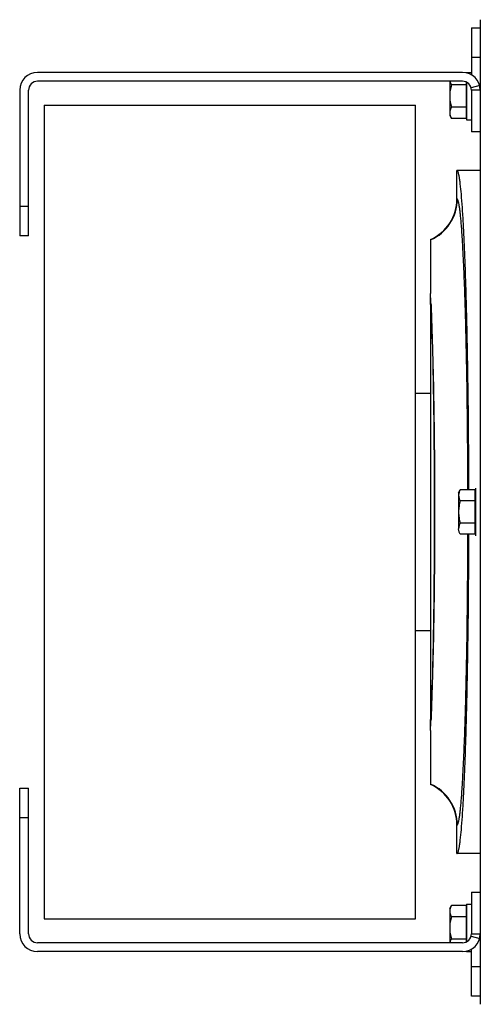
# Model space of a CAD drawing. Extents: x -1404 to 1181, y 8 to 1628.
# Tile 37 of 75: x -930 to -775, y 1293 to 1624. Entities that reach past the tile are written whole.
import ezdxf

# ---------------------------------------------------------------- set-up
doc = ezdxf.new("R2010")
doc.units = 0
doc.header["$LTSCALE"] = 65.395
for name, color, linetype in [('00212648_1', 7, 'CONTINUOUS'), ('00212672_1', 7, 'CONTINUOUS'), ('SG48_1', 7, 'CONTINUOUS')]:
    doc.layers.add(name, color=color, linetype=linetype)

msp = doc.modelspace()

# ---------------------------------------------------------------- linework, layer by layer
at = {"layer": '00212648_1', "color": 7, "linetype": 'CONTINUOUS'}
for p, q in [((-921.66, 1595.35), (-921.66, 1321.35)), ((-921.66, 1595.35), (-796.66, 1595.35)), ((-796.66, 1321.35), (-796.66, 1595.35)), ((-921.66, 1321.35), (-796.66, 1321.35))]:
    msp.add_line(p, q, dxfattribs=at)
at = {"layer": '00212672_1', "color": 7, "linetype": 'CONTINUOUS'}
for p, q in [((-777.91, 1621.35), (-777.91, 1605.54)), ((-777.91, 1621.35), (-774.91, 1621.35)), ((-780.91, 1606.35), (-923.91, 1606.35)), ((-780.91, 1603.35), (-923.91, 1603.35)), ((-929.91, 1600.35), (-929.91, 1551.35)), ((-926.91, 1551.35), (-926.91, 1600.35)), ((-777.91, 1600.35), (-777.91, 1586.35)), ((-774.91, 1586.35), (-777.91, 1586.35)), ((-926.91, 1551.35), (-929.91, 1551.35)), ((-929.91, 1316.35), (-929.91, 1365.35)), ((-929.91, 1365.35), (-926.91, 1365.35)), ((-926.91, 1316.35), (-926.91, 1365.35)), ((-777.91, 1330.35), (-777.91, 1316.35)), ((-777.91, 1330.35), (-774.91, 1330.35)), ((-780.91, 1313.35), (-923.91, 1313.35)), ((-780.91, 1310.35), (-923.91, 1310.35)), ((-777.91, 1295.35), (-777.91, 1311.16)), ((-774.91, 1295.35), (-777.91, 1295.35))]:
    msp.add_line(p, q, dxfattribs=at)
at = {"layer": '00212672_1', "color": 9, "linetype": 'CONTINUOUS'}
for p, q in [((-774.91, 1611.35), (-777.91, 1611.35)), ((-775.11, 1601.9), (-778.01, 1601.13)), ((-774.91, 1600.35), (-777.91, 1600.35)), ((-929.91, 1561.35), (-926.91, 1561.35)), ((-926.91, 1355.35), (-929.91, 1355.35)), ((-777.91, 1316.35), (-774.91, 1316.35)), ((-778.01, 1315.57), (-775.11, 1314.8)), ((-777.91, 1305.35), (-774.91, 1305.35))]:
    msp.add_line(p, q, dxfattribs=at)
at = {"layer": '00212672_1', "color": 7, "linetype": 'CONTINUOUS'}
for centre, radius, start, end in [((-923.91, 1600.35), 6, 90, 180), ((-780.91, 1600.35), 6, 0, 90), ((-923.91, 1600.35), 3, 90, 180), ((-780.91, 1600.35), 3, 0, 90), ((-923.91, 1316.35), 6, 180, 270), ((-923.91, 1316.35), 3, 180, 270), ((-780.91, 1316.35), 6, 270, 360), ((-780.91, 1316.35), 3, 270, 360)]:
    msp.add_arc(centre, radius, start, end, dxfattribs=at)
at = {"layer": 'SG48_1', "color": 6, "linetype": 'CONTINUOUS'}
for p, q in [((-774.91, 1624.07), (-774.91, 1292.63)), ((-779.51, 1606.35), (-779.51, 1606.18)), ((-779.51, 1606.35), (-777.91, 1606.35)), ((-785.21, 1603.35), (-785.21, 1591.85)), ((-779.71, 1602.1), (-784.63, 1602.1)), ((-779.51, 1603), (-779.51, 1590.35)), ((-779.71, 1594.6), (-784.63, 1594.6)), ((-785.21, 1591.85), (-784.63, 1590.85)), ((-779.71, 1590.85), (-784.63, 1590.85)), ((-779.51, 1590.35), (-777.91, 1590.35)), ((-774.91, 1573.35), (-782.76, 1573.35)), ((-782.76, 1563.77), (-782.76, 1573.34)), ((-791.66, 1550.07), (-791.66, 1531.87)), ((-791.66, 1528.17), (-791.66, 1388.53)), ((-796.66, 1498.35), (-791.66, 1498.35)), ((-782.21, 1464.85), (-781.63, 1465.86)), ((-776.71, 1465.86), (-781.63, 1465.86)), ((-782.21, 1464.85), (-782.21, 1452.72)), ((-776.71, 1462.1), (-781.63, 1462.1)), ((-776.71, 1454.6), (-781.63, 1454.6)), ((-776.71, 1450.85), (-781.63, 1450.85)), ((-791.66, 1418.35), (-796.66, 1418.35)), ((-791.66, 1384.83), (-791.66, 1366.63)), ((-782.76, 1343.36), (-782.76, 1352.93)), ((-774.91, 1343.35), (-782.76, 1343.35)), ((-785.21, 1324.85), (-784.63, 1325.86)), ((-779.71, 1325.86), (-784.63, 1325.86)), ((-779.51, 1326.35), (-779.51, 1313.7)), ((-779.51, 1326.35), (-777.91, 1326.35)), ((-785.21, 1324.85), (-785.21, 1313.35)), ((-779.71, 1322.1), (-784.63, 1322.1)), ((-779.71, 1314.6), (-784.63, 1314.6)), ((-779.51, 1310.52), (-779.51, 1310.35)), ((-779.51, 1310.35), (-777.91, 1310.35))]:
    msp.add_line(p, q, dxfattribs=at)
at = {"layer": 'SG48_1', "color": 2, "linetype": 'CONTINUOUS'}
for p, q in [((-779.71, 1603.1), (-779.71, 1590.85)), ((-791.66, 1528.17), (-791.66, 1531.87)), ((-776.71, 1465.86), (-776.71, 1450.85)), ((-776.51, 1466.35), (-776.51, 1450.35)), ((-791.66, 1384.83), (-791.66, 1388.53)), ((-779.71, 1325.86), (-779.71, 1313.6))]:
    msp.add_line(p, q, dxfattribs=at)
at = {"layer": 'SG48_1', "color": 9, "linetype": 'CONTINUOUS'}
for p, q in [((-782.76, 1563.77), (-782.65, 1563.69)), ((-782.65, 1353.01), (-782.76, 1352.93))]:
    msp.add_line(p, q, dxfattribs=at)
at = {"layer": 'SG48_1', "color": 6, "linetype": 'CONTINUOUS'}
for centre, start, end in [((-797.74, 1563.77), 293.9669, 0.0065), ((-797.74, 1352.94), 359.9935, 66.0331)]:
    msp.add_arc(centre, 14.99, start, end, dxfattribs=at)
at = {"layer": 'SG48_1', "color": 9, "linetype": 'CONTINUOUS'}
for centre, start, end in [((-797.66, 1563.7), 293.5633, 359.9425), ((-797.66, 1353), 0.0575, 66.4363)]:
    msp.add_arc(centre, 15.01, start, end, dxfattribs=at)
at = {"layer": 'SG48_1', "color": 2, "linetype": 'CONTINUOUS'}
for centre, radius, start, end in [((-1308.93, 1506.87), 517.88, 2.3613, 2.7666), ((-790.13, 1522.08), 6.27, 102.5778, 104.1197), ((-790.13, 1394.62), 6.27, 255.8803, 257.4179), ((-1331.36, 1410.81), 540.33, 357.2438, 357.6327)]:
    msp.add_arc(centre, radius, start, end, dxfattribs=at)
at = {"layer": 'SG48_1', "color": 6, "linetype": 'CONTINUOUS'}
for points, knots in [([(-784.63, 1602.1), (-784.8, 1601.49), (-785.1, 1600.26), (-785.21, 1598.99), (-785.21, 1598.35)], [0, 0, 0, 0, 0.500107, 1, 1, 1, 1]), ([(-785.14, 1603.35), (-785.11, 1603.24), (-784.99, 1602.81), (-784.8, 1602.4), (-784.63, 1602.1)], [0, 0, 0, 0, 0.242159, 1, 1, 1, 1]), ([(-785.21, 1598.35), (-785.21, 1597.72), (-785.1, 1596.45), (-784.8, 1595.21), (-784.63, 1594.6)], [0, 0, 0, 0, 0.499893, 1, 1, 1, 1]), ([(-784.63, 1594.6), (-784.8, 1594.3), (-785.09, 1593.71), (-785.21, 1593.04), (-785.21, 1592.72)], [0, 0, 0, 0, 0.514934, 1, 1, 1, 1]), ([(-785.21, 1592.72), (-785.21, 1592.64), (-785.19, 1592.33), (-785.13, 1592.02), (-785.05, 1591.79)], [0, 0, 0, 0, 0.247398, 1, 1, 1, 1]), ([(-785.05, 1591.79), (-785.03, 1591.71), (-784.91, 1591.38), (-784.76, 1591.07), (-784.63, 1590.85)], [0, 0, 0, 0, 0.243724, 1, 1, 1, 1]), ([(-778.75, 1465.86), (-778.76, 1472.97), (-778.82, 1483.53), (-778.97, 1497.42), (-779.12, 1507.37), (-779.29, 1516.9), (-779.5, 1525.9), (-779.73, 1534.31), (-779.99, 1542.05), (-780.28, 1549.04), (-780.58, 1555.23), (-780.9, 1560.57), (-781.24, 1565), (-781.54, 1568.1), (-781.8, 1570.11), (-781.96, 1571.1), (-782.09, 1571.78), (-782.18, 1572.19), (-782.28, 1572.54), (-782.37, 1572.82), (-782.46, 1573.05), (-782.56, 1573.23), (-782.68, 1573.34), (-782.76, 1573.34)], [0, 0, 0, 0, 0.198013, 0.293902, 0.386575, 0.475214, 0.559037, 0.637303, 0.709323, 0.774462, 0.832148, 0.881877, 0.923218, 0.955821, 0.968762, 0.979434, 0.983915, 0.987827, 0.991172, 0.993957, 0.996191, 0.997897, 1, 1, 1, 1]), ([(-781.63, 1465.86), (-781.8, 1465.56), (-782.09, 1464.96), (-782.21, 1464.3), (-782.21, 1463.98)], [0, 0, 0, 0, 0.514934, 1, 1, 1, 1]), ([(-782.21, 1463.98), (-782.21, 1463.66), (-782.09, 1463), (-781.8, 1462.4), (-781.63, 1462.1)], [0, 0, 0, 0, 0.485066, 1, 1, 1, 1]), ([(-781.63, 1462.1), (-781.8, 1461.49), (-782.1, 1460.26), (-782.21, 1458.99), (-782.21, 1458.35)], [0, 0, 0, 0, 0.500107, 1, 1, 1, 1]), ([(-782.21, 1458.35), (-782.21, 1457.72), (-782.1, 1456.45), (-781.8, 1455.21), (-781.63, 1454.6)], [0, 0, 0, 0, 0.499893, 1, 1, 1, 1]), ([(-781.63, 1454.6), (-781.8, 1454.3), (-782.09, 1453.71), (-782.21, 1453.04), (-782.21, 1452.72)], [0, 0, 0, 0, 0.514934, 1, 1, 1, 1]), ([(-782.76, 1343.36), (-782.68, 1343.36), (-782.56, 1343.47), (-782.46, 1343.65), (-782.37, 1343.88), (-782.28, 1344.17), (-782.18, 1344.51), (-782.09, 1344.93), (-781.96, 1345.6), (-781.8, 1346.6), (-781.54, 1348.6), (-781.24, 1351.71), (-780.9, 1356.14), (-780.58, 1361.47), (-780.28, 1367.66), (-779.99, 1374.66), (-779.73, 1382.39), (-779.5, 1390.8), (-779.29, 1399.8), (-779.12, 1409.33), (-778.97, 1419.29), (-778.82, 1433.17), (-778.76, 1443.73), (-778.75, 1450.84)], [0, 0, 0, 0, 0.002103, 0.003809, 0.006043, 0.008827, 0.012172, 0.016084, 0.020565, 0.031237, 0.044178, 0.076781, 0.118121, 0.16785, 0.225536, 0.290676, 0.362696, 0.440962, 0.524785, 0.613424, 0.706098, 0.801986, 1, 1, 1, 1]), ([(-784.63, 1325.86), (-784.8, 1325.56), (-785.09, 1324.96), (-785.21, 1324.3), (-785.21, 1323.98)], [0, 0, 0, 0, 0.514934, 1, 1, 1, 1]), ([(-785.21, 1323.98), (-785.21, 1323.66), (-785.09, 1323), (-784.8, 1322.4), (-784.63, 1322.1)], [0, 0, 0, 0, 0.485066, 1, 1, 1, 1]), ([(-784.63, 1322.1), (-784.8, 1321.49), (-785.1, 1320.26), (-785.21, 1318.99), (-785.21, 1318.35)], [0, 0, 0, 0, 0.500107, 1, 1, 1, 1]), ([(-785.21, 1318.35), (-785.21, 1317.72), (-785.1, 1316.45), (-784.8, 1315.21), (-784.63, 1314.6)], [0, 0, 0, 0, 0.499893, 1, 1, 1, 1]), ([(-784.63, 1314.6), (-784.68, 1314.5), (-784.9, 1314.1), (-785.06, 1313.68), (-785.14, 1313.35)], [0, 0, 0, 0, 0.258916, 1, 1, 1, 1])]:
    msp.add_open_spline(points, degree=3, knots=knots, dxfattribs=at)
at = {"layer": 'SG48_1', "color": 9, "linetype": 'CONTINUOUS'}
for points, knots in [([(-779.07, 1465.86), (-779.09, 1472.24), (-779.16, 1484.69), (-779.35, 1500.01), (-779.56, 1511.65), (-779.74, 1519.76), (-779.95, 1527.34), (-780.18, 1534.34), (-780.44, 1540.69), (-780.71, 1546.35), (-780.99, 1551.26), (-781.25, 1554.86), (-781.47, 1557.34), (-781.63, 1558.89), (-781.79, 1560.22), (-781.96, 1561.34), (-782.12, 1562.24), (-782.28, 1562.93), (-782.42, 1563.36), (-782.55, 1563.59), (-782.61, 1563.66), (-782.65, 1563.69)], [0, 0, 0, 0, 0.195182, 0.381161, 0.468715, 0.551646, 0.629252, 0.700878, 0.765921, 0.823833, 0.874131, 0.916398, 0.934409, 0.95029, 0.964011, 0.975551, 0.984893, 0.992039, 0.997022, 0.998741, 1, 1, 1, 1]), ([(-791.49, 1528.2), (-791.3, 1523.43), (-790.98, 1513), (-790.66, 1496.3), (-790.46, 1477.78), (-790.39, 1458.34), (-790.46, 1438.9), (-790.66, 1420.39), (-790.99, 1403.69), (-791.3, 1393.26), (-791.49, 1388.49)], [0, 0, 0, 0, 0.102544, 0.224021, 0.358651, 0.500021, 0.641387, 0.77601, 0.897473, 1, 1, 1, 1]), ([(-791.49, 1388.49), (-791.26, 1393.26), (-790.87, 1403.68), (-790.47, 1420.38), (-790.22, 1438.89), (-790.14, 1458.34), (-790.22, 1477.79), (-790.47, 1496.31), (-790.87, 1513.01), (-791.26, 1523.44), (-791.49, 1528.2)], [0, 0, 0, 0, 0.102439, 0.223882, 0.358542, 0.499979, 0.641419, 0.776088, 0.897544, 1, 1, 1, 1]), ([(-782.65, 1353.01), (-782.61, 1353.04), (-782.55, 1353.11), (-782.42, 1353.34), (-782.28, 1353.78), (-782.12, 1354.46), (-781.96, 1355.36), (-781.79, 1356.48), (-781.63, 1357.81), (-781.47, 1359.36), (-781.25, 1361.84), (-780.99, 1365.44), (-780.71, 1370.35), (-780.44, 1376.01), (-780.18, 1382.36), (-779.95, 1389.36), (-779.74, 1396.94), (-779.56, 1405.05), (-779.35, 1416.7), (-779.16, 1432.01), (-779.09, 1444.47), (-779.07, 1450.84)], [0, 0, 0, 0, 0.001259, 0.002978, 0.007961, 0.015107, 0.024449, 0.035989, 0.04971, 0.065591, 0.083602, 0.125869, 0.176167, 0.234079, 0.299122, 0.370748, 0.448354, 0.531285, 0.618839, 0.804818, 1, 1, 1, 1])]:
    msp.add_open_spline(points, degree=3, knots=knots, dxfattribs=at)
at = {"layer": 'SG48_1', "color": 2, "linetype": 'CONTINUOUS'}
msp.add_open_spline([(-781.63, 1450.85), (-781.71, 1451), (-781.87, 1451.3), (-782.06, 1451.76), (-782.17, 1452.24), (-782.21, 1452.56), (-782.21, 1452.72)], degree=3, knots=[0, 0, 0, 0, 0.261598, 0.514549, 0.759571, 1, 1, 1, 1], dxfattribs=at)

doc.saveas('drawing.dxf')
